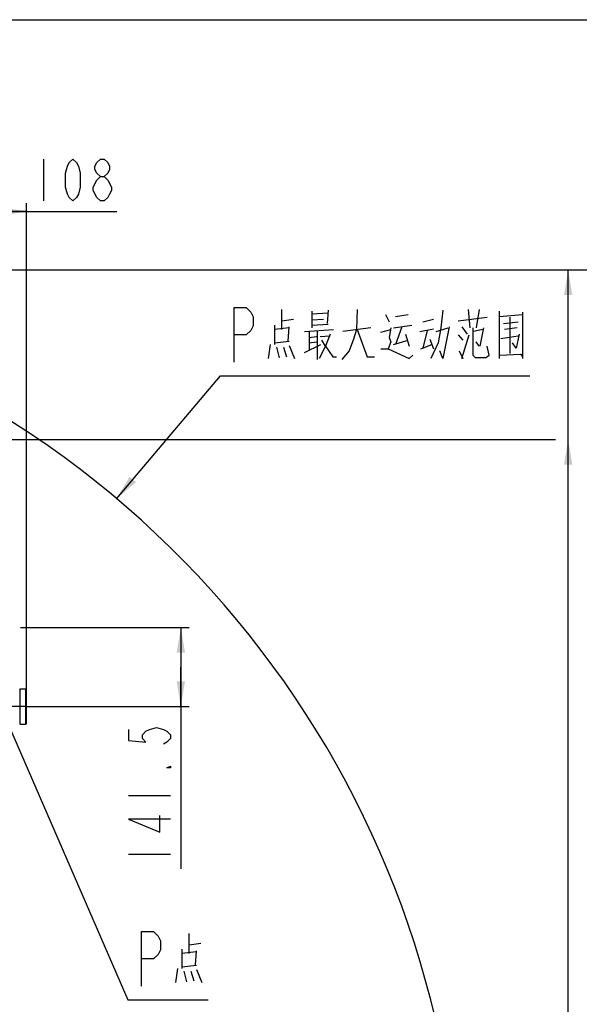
# Model space of a CAD drawing. Header units: millimetres. Extents: x 0 to 63602708652, y -107871309221 to 6308.
# Tile 73 of 74: x 5756 to 6756, y 4546 to 6308. Entities that reach past the tile are written whole.
import ezdxf

# ---------------------------------------------------------------- set-up
doc = ezdxf.new("R2010")
doc.units = ezdxf.units.MM
doc.header["$LTSCALE"] = 490.4625
doc.linetypes.add('CENTER', pattern=[0.6, 0.375, -0.075, 0.075, -0.075])
doc.layers.get('0').update_dxf_attribs({"linetype": 'CONTINUOUS'})
for name, color, linetype in [('10-1运动范围_DXF_CONTINUOUS_LINE', 7, 'CONTINUOUS'), ('10-1运动范围_DXF_FORMAT', 7, 'CONTINUOUS'), ('10-1运动范围_DXF_TEXT', 7, 'CONTINUOUS'), ('204103000004_DXF_DIMENSION', 7, 'CONTINUOUS'), ('304102000122_DXF_DIMENSION', 7, 'CONTINUOUS'), ('304102000122_DXF_TEXT', 7, 'CONTINUOUS'), ('304102000124_DXF_AXIS', 7, 'CONTINUOUS'), ('304103000063_DXF_DIMENSION', 7, 'CONTINUOUS'), ('304104000497_DXF_DIMENSION', 7, 'CONTINUOUS'), ('304104000497DXF_CONTINUOUS_LINE', 7, 'CONTINUOUS')]:
    doc.layers.add(name, color=color, linetype=linetype)
doc.styles.get("Standard").update_dxf_attribs({"font": 'txt', "width": 0.7})
doc.dimstyles.new('DIMSTYLE_1', dxfattribs={"dimtxt": 75, "dimasz": 45, "dimexe": 2, "dimexo": 0.2, "dimgap": 2.5, "dimtad": 0, "dimtih": 1, "dimtoh": 1, "dimdec": 0, "dimdsep": 46, "dimtxsty": 'Standard', "dimblk": '_FILLED', "dimblk1": '_FILLED', "dimblk2": '_FILLED', "dimcen": 0.09, "dimclrt": 5, "dimazin": 2, "dimtfac": 1, "dimtdec": 0, "dimtofl": 0, "dimtmove": 0, "dimatfit": 3, "dimldrblk": '_FILLED', "dimfxl": 0, "dimtolj": 1, "dimarcsym": 0})
doc.dimstyles.new('DIMSTYLE_2', dxfattribs={"dimtxt": 75, "dimasz": 45, "dimexe": 2, "dimexo": 0.2, "dimgap": 2.5, "dimtad": 1, "dimdsep": 46, "dimtxsty": 'Standard', "dimblk": '_FILLED', "dimblk1": '_FILLED', "dimblk2": '_FILLED', "dimcen": 0.09, "dimclrt": 5, "dimazin": 2, "dimtp": 0.01, "dimtm": 0.01, "dimtfac": 1, "dimtofl": 0, "dimtmove": 0, "dimatfit": 3, "dimldrblk": '_FILLED', "dimfxl": 0, "dimtolj": 1, "dimarcsym": 0})
doc.dimstyles.new('DIMSTYLE_3', dxfattribs={"dimtxt": 75, "dimasz": 45, "dimexe": 2, "dimexo": 0.2, "dimgap": 2.5, "dimtad": 1, "dimdec": 0, "dimdsep": 46, "dimtxsty": 'Standard', "dimblk": '_FILLED', "dimblk1": '_FILLED', "dimblk2": '_FILLED', "dimcen": 0.09, "dimclrt": 5, "dimazin": 2, "dimtfac": 1, "dimtdec": 0, "dimtofl": 0, "dimtmove": 0, "dimatfit": 3, "dimldrblk": '_FILLED', "dimfxl": 0, "dimtolj": 1, "dimarcsym": 0})

# ---------------------------------------------------------------- blocks, each defined once
blk = doc.blocks.new('*D1')
at = {"layer": '304103000063_DXF_DIMENSION', "color": 2, "linetype": 'Continuous', "transparency": 16777216}
blk.add_line((4811.2, 5860), (6714, 5860), dxfattribs=at)
blk = doc.blocks.new('_FILLED')
at = {"color": 0, "linetype": 'ByBlock'}
blk.add_solid([(0, 0), (-1, 0.167), (-1, -0.167)], dxfattribs=at)
blk = doc.blocks.new('*D7')
at = {"layer": '204103000004_DXF_DIMENSION', "color": 2, "linetype": 'Continuous', "transparency": 16777216}
blk.add_line((4160.1, 5556.5), (6714, 5556.5), dxfattribs=at)
blk = doc.blocks.new('*D19')
at = {"layer": '204103000004_DXF_DIMENSION', "color": 2, "linetype": 'Continuous', "transparency": 16777216}
for p, q in [((3490.2, 5249.8), (3490.2, 2545.5)), ((6544.3, 4124), (6544.3, 2545.5)), ((3490.2, 2560.5), (5017.2, 2560.5)), ((6544.3, 2560.5), (5017.2, 2560.5))]:
    blk.add_line(p, q, dxfattribs=at)
at = {"layer": '204103000004_DXF_DIMENSION', "color": 2, "linetype": 'Continuous', "transparency": 16777216, "xscale": 45, "yscale": 45, "zscale": 45, "rotation": 180}
blk.add_blockref('_FILLED', (3490.2, 2560.5), dxfattribs=at)
at = {"layer": '204103000004_DXF_DIMENSION', "color": 2, "linetype": 'Continuous', "transparency": 16777216, "xscale": 45, "yscale": 45, "zscale": 45}
blk.add_blockref('_FILLED', (6544.3, 2560.5), dxfattribs=at)
blk = doc.blocks.new('*D20')
at = {"layer": '204103000004_DXF_DIMENSION', "color": 2, "linetype": 'Continuous', "transparency": 16777216}
for p, q in [((4811.2, 5860), (7148.6, 5860)), ((7133.6, 5860), (7133.6, 4476.6)), ((7133.6, 3093.3), (7133.6, 4476.6)), ((5648.3, 3093.3), (7148.6, 3093.3))]:
    blk.add_line(p, q, dxfattribs=at)
at = {"layer": '204103000004_DXF_DIMENSION', "color": 2, "linetype": 'Continuous', "transparency": 16777216, "xscale": 45, "yscale": 45, "zscale": 45}
for p, rotation in [((7133.6, 5860), 90), ((7133.6, 3093.3), 270)]:
    blk.add_blockref('_FILLED', p, dxfattribs=dict(at, rotation=rotation))
blk = doc.blocks.new('*D21')
at = {"layer": '304102000122_DXF_DIMENSION', "color": 2, "linetype": 'Continuous', "transparency": 16777216}
for p, q in [((5757.2, 5220.5), (6058.9, 5220.5)), ((6043.9, 5220.5), (6043.9, 5149.7)), ((6043.9, 5079), (6043.9, 5149.7)), ((6043.9, 5149.7), (6043.9, 4788.9)), ((5768.7, 5079), (6058.9, 5079))]:
    blk.add_line(p, q, dxfattribs=at)
at = {"layer": '304102000122_DXF_DIMENSION', "color": 2, "linetype": 'Continuous', "transparency": 16777216, "xscale": 45, "yscale": 45, "zscale": 45}
for p, rotation in [((6043.9, 5220.5), 90), ((6043.9, 5079), 270)]:
    blk.add_blockref('_FILLED', p, dxfattribs=dict(at, rotation=rotation))
blk = doc.blocks.new('*D22')
at = {"layer": '304104000497_DXF_DIMENSION', "color": 2, "linetype": 'Continuous', "transparency": 16777216}
for p, q in [((5659.7, 5222), (5659.7, 5979.5)), ((5767.7, 5111), (5767.7, 5979.5)), ((5659.7, 5964.5), (5713.7, 5964.5)), ((5767.7, 5964.5), (5713.7, 5964.5)), ((5713.7, 5964.5), (5929.5, 5964.5))]:
    blk.add_line(p, q, dxfattribs=at)
at = {"layer": '304104000497_DXF_DIMENSION', "color": 2, "linetype": 'Continuous', "transparency": 16777216, "xscale": 45, "yscale": 45, "zscale": 45, "rotation": 180}
blk.add_blockref('_FILLED', (5659.7, 5964.5), dxfattribs=at)
at = {"layer": '304104000497_DXF_DIMENSION', "color": 2, "linetype": 'Continuous', "transparency": 16777216, "xscale": 45, "yscale": 45, "zscale": 45}
blk.add_blockref('_FILLED', (5767.7, 5964.5), dxfattribs=at)

msp = doc.modelspace()

# ---------------------------------------------------------------- linework, layer by layer
at = {"color": 2, "linetype": 'Continuous'}
msp.add_line((6736.488, 3093.273), (6736.488, 5860.027), dxfattribs=at)
for points in [[(6736.488, 5860.027), (6743.988, 5815.027), (6728.988, 5815.027)], [(6736.488, 5556.452), (6743.988, 5511.452), (6728.988, 5511.452)]]:
    msp.add_solid(points, dxfattribs=at)
at = {"layer": '10-1运动范围_DXF_CONTINUOUS_LINE', "color": 2, "linetype": 'Continuous'}
msp.add_arc((4809.937, 4125.478), 1734.548, 349.530236, 139.530236, dxfattribs=at)
at = {"layer": '10-1运动范围_DXF_FORMAT', "color": 7, "linetype": 'Continuous'}
msp.add_line((0, 6307.5), (8917.5, 6307.5), dxfattribs=at)
at = {"layer": '10-1运动范围_DXF_TEXT', "color": 5, "linetype": 'Continuous'}
for p, q in [((6224.491, 5753.212), (6224.491, 5789.381)), ((6278.115, 5786.236), (6278.115, 5756.356)), ((6278.115, 5781.518), (6307.366, 5783.09)), ((6307.366, 5787.808), (6305.74, 5764.22)), ((6359.366, 5789.381), (6357.74, 5753.212)), ((6409.741, 5779.946), (6416.24, 5767.365)), ((6427.615, 5776.8), (6450.366, 5779.946)), ((6557.616, 5789.381), (6560.866, 5756.356)), ((6577.116, 5789.381), (6572.24, 5756.356)), ((6612.866, 5786.236), (6612.866, 5701.317)), ((6612.866, 5776.8), (6655.115, 5779.946)), ((6655.115, 5784.663), (6655.115, 5701.317)), ((6211.491, 5761.074), (6211.491, 5726.478)), ((6224.491, 5768.938), (6245.615, 5772.082)), ((6278.115, 5770.51), (6299.241, 5772.082)), ((6278.115, 5761.074), (6307.366, 5762.647)), ((6424.365, 5756.356), (6456.865, 5761.074)), ((6476.365, 5767.365), (6495.865, 5772.082)), ((6539.74, 5768.938), (6591.74, 5775.228)), ((6620.991, 5764.22), (6646.99, 5767.365)), ((6632.366, 5775.228), (6632.366, 5710.752)), ((6237.49, 5756.356), (6211.491, 5753.212)), ((6235.866, 5732.768), (6237.49, 5757.929)), ((6265.115, 5750.066), (6317.115, 5753.212)), ((6273.24, 5750.066), (6273.24, 5717.042)), ((6287.866, 5750.066), (6287.866, 5699.744)), ((6292.74, 5740.631), (6310.616, 5742.204)), ((6383.74, 5756.356), (6333.365, 5750.066)), ((6401.615, 5748.494), (6419.49, 5753.212)), ((6438.991, 5757.929), (6427.615, 5726.478)), ((6445.491, 5745.348), (6451.99, 5723.333)), ((6471.49, 5750.066), (6495.865, 5754.784)), ((6484.49, 5751.639), (6476.365, 5720.187)), ((6500.74, 5750.066), (6521.866, 5756.356)), ((6539.74, 5743.776), (6547.865, 5734.34)), ((6546.24, 5757.929), (6555.99, 5745.348)), ((6546.24, 5701.317), (6559.24, 5743.776)), ((6565.741, 5756.356), (6565.741, 5707.607)), ((6583.615, 5753.212), (6567.365, 5750.066)), ((6585.241, 5756.356), (6578.74, 5723.333)), ((6616.116, 5737.486), (6646.99, 5742.204)), ((6645.365, 5756.356), (6622.615, 5753.212)), ((6203.365, 5726.478), (6200.116, 5701.317)), ((6211.491, 5729.623), (6237.49, 5732.768)), ((6237.49, 5724.905), (6247.241, 5701.317)), ((6265.115, 5712.325), (6294.365, 5726.478)), ((6273.24, 5739.058), (6286.24, 5740.631)), ((6273.24, 5729.623), (6286.24, 5731.195)), ((6302.49, 5723.333), (6291.116, 5701.317)), ((6424.365, 5726.478), (6450.366, 5734.34)), ((6473.115, 5718.615), (6492.615, 5726.478)), ((6489.366, 5735.913), (6495.865, 5718.615)), ((6577.116, 5723.333), (6572.24, 5731.195)), ((6214.74, 5721.76), (6219.616, 5702.889)), ((6227.741, 5721.76), (6232.616, 5704.461)), ((6541.366, 5715.47), (6547.865, 5701.317))]:
    msp.add_line(p, q, dxfattribs=at)
at = {"layer": '10-1运动范围_DXF_TEXT', "color": 2, "linetype": 'Continuous'}
for p, q in [((5928.967, 5450.782), (6114.615, 5670.651)), ((6114.615, 5670.651), (6122.115, 5670.651)), ((6122.115, 5670.651), (6668.115, 5670.651))]:
    msp.add_line(p, q, dxfattribs=at)
at = {"layer": '10-1运动范围_DXF_TEXT', "color": 5, "linetype": 'Continuous'}
for points in [[(6139.178, 5695.026), (6139.178, 5792.526), (6160.506, 5792.526), (6169.037, 5784.401), (6173.303, 5776.276), (6173.303, 5760.026), (6169.037, 5751.901), (6160.506, 5743.776), (6139.178, 5743.776)], [(6512.115, 5787.808), (6508.866, 5756.356), (6503.99, 5729.623), (6490.99, 5701.317)], [(6310.616, 5745.348), (6302.49, 5723.333), (6295.991, 5734.34)], [(6357.74, 5753.212), (6352.865, 5735.913), (6344.74, 5715.47), (6331.741, 5699.744)], [(6359.366, 5753.212), (6377.24, 5704.461), (6390.241, 5704.461)], [(6419.49, 5756.356), (6416.24, 5739.058), (6419.49, 5731.195), (6414.616, 5718.615)], [(6523.49, 5757.929), (6512.115, 5701.317), (6507.24, 5715.47)], [(6648.616, 5745.348), (6643.741, 5720.187), (6637.241, 5729.623)], [(6302.49, 5723.333), (6315.491, 5704.461), (6321.99, 5704.461)], [(6588.491, 5702.889), (6594.99, 5707.607), (6591.74, 5723.333)], [(6401.615, 5718.615), (6414.616, 5718.615), (6451.99, 5701.317), (6458.491, 5707.607)], [(6588.491, 5702.889), (6570.615, 5702.889), (6565.741, 5707.607)], [(6612.866, 5707.607), (6651.866, 5709.179), (6655.115, 5704.461)]]:
    msp.add_lwpolyline(points, dxfattribs=at)
at = {"layer": '10-1运动范围_DXF_TEXT', "color": 2, "linetype": 'Continuous'}
msp.add_solid([(5952.268, 5490.003), (5928.967, 5450.782), (5963.729, 5480.326)], dxfattribs=at)
at = {"layer": '304102000122_DXF_DIMENSION', "color": 5, "linetype": 'Continuous'}
for p, q in [((5950.199, 4920.121), (6025.199, 4920.121)), ((5950.199, 4815.122), (6025.199, 4815.122))]:
    msp.add_line(p, q, dxfattribs=at)
for points in [[(5950.199, 5038.246), (5950.199, 5018.559), (5981.449, 5015.278), (5975.199, 5021.84), (5975.199, 5028.403), (5981.449, 5034.965), (5987.699, 5038.246), (6000.199, 5041.528), (6012.699, 5038.246), (6018.949, 5034.965), (6025.199, 5028.403), (6025.199, 5021.84), (6018.949, 5015.278), (6012.699, 5011.997)], [(6025.199, 4972.621), (6025.199, 4969.34), (6018.949, 4969.34), (6025.199, 4972.621)], [(6025.199, 4877.465), (5950.199, 4877.465), (6006.449, 4854.496), (6006.449, 4884.027)]]:
    msp.add_lwpolyline(points, dxfattribs=at)
at = {"layer": '304102000122_DXF_TEXT', "color": 2, "linetype": 'Continuous'}
for p, q in [((5659.711, 5220.478), (5948.914, 4554.55)), ((5948.914, 4554.55), (5956.414, 4554.55)), ((5956.414, 4554.55), (6092.914, 4554.55))]:
    msp.add_line(p, q, dxfattribs=at)
at = {"layer": '304102000122_DXF_TEXT', "color": 5, "linetype": 'Continuous'}
for p, q in [((6058.789, 4637.11), (6058.789, 4673.279)), ((6058.789, 4652.836), (6079.914, 4655.981)), ((6045.789, 4644.973), (6045.789, 4610.376)), ((6071.789, 4640.255), (6045.789, 4637.11)), ((6070.164, 4616.666), (6071.789, 4641.828)), ((6045.789, 4613.521), (6071.789, 4616.666)), ((6037.664, 4610.376), (6034.414, 4585.215)), ((6049.039, 4605.658), (6053.914, 4586.787)), ((6062.039, 4605.658), (6066.914, 4588.36)), ((6071.789, 4608.804), (6081.539, 4585.215))]:
    msp.add_line(p, q, dxfattribs=at)
msp.add_lwpolyline([(5973.476, 4578.925), (5973.476, 4676.425), (5994.805, 4676.425), (6003.336, 4668.3), (6007.601, 4660.175), (6007.601, 4643.924), (6003.336, 4635.799), (5994.805, 4627.674), (5973.476, 4627.674)], dxfattribs=at)
at = {"layer": '304102000124_DXF_AXIS', "color": 7, "linetype": 'CENTER'}
msp.add_line((5767.211, 5078.978), (5577.937, 5078.978), dxfattribs=at)
at = {"layer": '304104000497_DXF_DIMENSION', "color": 5, "linetype": 'Continuous'}
for p, q in [((5798.263, 6058.239), (5798.263, 5983.239)), ((5899.982, 5983.239), (5893.419, 5989.489))]:
    msp.add_line(p, q, dxfattribs=at)
for points in [[(5850.763, 5983.239), (5844.2, 5989.489), (5840.919, 5995.739), (5837.638, 6008.239), (5837.638, 6033.239), (5840.919, 6045.739), (5844.2, 6051.989), (5850.763, 6058.239), (5857.325, 6051.989), (5860.607, 6045.739), (5863.888, 6033.239), (5863.888, 6008.239), (5860.607, 5995.739), (5857.325, 5989.489), (5850.763, 5983.239)], [(5899.982, 6026.989), (5893.419, 6033.239), (5890.138, 6039.489), (5890.138, 6045.739), (5893.419, 6051.989), (5899.982, 6058.239), (5906.544, 6058.239), (5913.106, 6051.989), (5916.388, 6045.739), (5916.388, 6039.489), (5913.106, 6033.239), (5906.544, 6026.989)], [(5886.856, 6008.239), (5893.419, 6020.739), (5899.982, 6026.989), (5906.544, 6026.989), (5913.106, 6020.739)], [(5893.419, 5989.489), (5886.856, 6001.989), (5886.856, 6008.239)], [(5913.106, 6020.739), (5919.669, 6008.239), (5919.669, 6001.989), (5916.388, 5995.739), (5913.106, 5989.489), (5906.544, 5983.239), (5899.982, 5983.239)]]:
    msp.add_lwpolyline(points, dxfattribs=at)
at = {"layer": '304104000497DXF_CONTINUOUS_LINE', "color": 7, "linetype": 'Continuous'}
for p, q in [((5755.711, 5109.478), (5756.711, 5110.478)), ((5756.711, 5110.478), (5766.711, 5110.478)), ((5756.711, 5047.478), (5756.711, 5110.478)), ((5766.711, 5047.478), (5766.711, 5110.478)), ((5767.711, 5109.478), (5766.711, 5110.478)), ((5767.711, 5048.478), (5767.711, 5109.478)), ((5755.711, 5048.478), (5756.711, 5047.478)), ((5756.711, 5047.478), (5766.711, 5047.478)), ((5767.711, 5048.478), (5766.711, 5047.478))]:
    msp.add_line(p, q, dxfattribs=at)

# ---------------------------------------------------------------- dimensions: what is measured, and where the dimension line sits
at = {"layer": '204103000004_DXF_DIMENSION', "color": 2, "linetype": 'Continuous'}
for base, p1, p2, angle, picture, middle in [((7133.611, 3093.273), (4811.011, 5860.027), (5648.098, 3093.273), 270, '*D20', (7133.611, 4371.65)), ((3490.156, 2560.466), (6544.26, 4124.178), (3490.156, 5249.981), 180, '*D19', (4912.208, 2560.466))]:
    dim = msp.add_linear_dim(base=base, p1=p1, p2=p2, angle=angle, dimstyle='DIMSTYLE_3', dxfattribs=at)
    dim.commit()
    dim.dimension.update_dxf_attribs({"geometry": picture, "text_midpoint": middle, "dimtype": 160})
dim = msp.add_ordinate_dim(feature_location=(4160.074, 5556.452), offset=(2553.915, 0), dtype=0, origin=(4158.574, 3525.478), dimstyle='DIMSTYLE_1', override={"dimgap": 18.749981, "dimtad": 1, "dimtih": 0, "dimtoh": 0}, dxfattribs=at)
dim.commit()
dim.dimension.update_dxf_attribs({"geometry": '*D7', "text_midpoint": (6751.488, 5575.202)})
at = {"layer": '304102000122_DXF_DIMENSION', "color": 2, "linetype": 'Continuous'}
dim = msp.add_linear_dim(base=(6043.949, 5078.978), p1=(5757.011, 5220.478), p2=(5768.511, 5078.978), angle=270, dimstyle='DIMSTYLE_2', dxfattribs=at)
dim.commit()
dim.dimension.update_dxf_attribs({"geometry": '*D21', "text_midpoint": (6043.949, 4788.871), "dimtype": 160})
at = {"layer": '304103000063_DXF_DIMENSION', "color": 2, "linetype": 'Continuous'}
dim = msp.add_ordinate_dim(feature_location=(4811.211, 5860.027), offset=(1902.777, 0), dtype=0, origin=(4735.538, 3525.478), dimstyle='DIMSTYLE_1', override={"dimgap": 18.749834, "dimtad": 1, "dimtih": 0, "dimtoh": 0}, dxfattribs=at)
dim.commit()
dim.dimension.update_dxf_attribs({"geometry": '*D1', "text_midpoint": (6751.488, 5878.777)})
at = {"layer": '304104000497_DXF_DIMENSION', "color": 2, "linetype": 'Continuous'}
dim = msp.add_linear_dim(base=(5659.711, 5964.489), p1=(5767.711, 5110.778), p2=(5659.711, 5221.778), angle=180, dimstyle='DIMSTYLE_2', dxfattribs=at)
dim.commit()
dim.dimension.update_dxf_attribs({"geometry": '*D22', "text_midpoint": (5772.013, 5964.489), "dimtype": 160})

doc.saveas('drawing.dxf')
